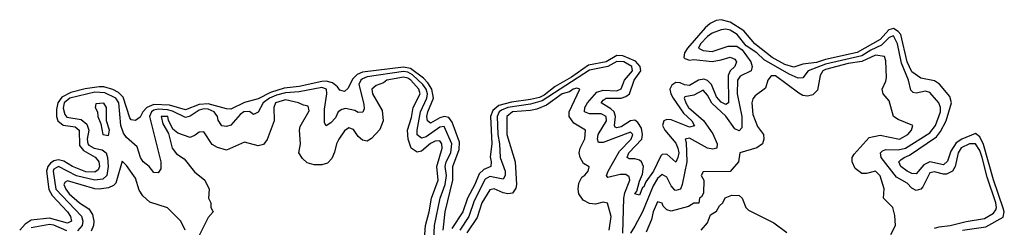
# Model space of a CAD drawing. Header units: inches. Extents: x 2671394 to 2765652, y 830470 to 955458.
# Tile 140 of 256: x 2754099 to 2758438, y 854962 to 855876. Entities that reach past the tile are written whole.
import ezdxf

# ---------------------------------------------------------------- set-up
doc = ezdxf.new("R2010")
doc.units = ezdxf.units.IN
doc.header["$MEASUREMENT"] = 0
doc.layers.add('C7855', color=7, linetype='Continuous')

msp = doc.modelspace()

# ---------------------------------------------------------------- linework, layer by layer
at = {"layer": 'C7855', "color": 2}
for points, elevation in [([(2758254, 854950), (2758355.7, 854964.3), (2758432.4, 855007.6), (2758437.7, 855030), (2758433.2, 855046.8), (2758390, 855171.6), (2758346.7, 855326.7), (2758330, 855360.5), (2758310, 855374.5), (2758250, 855349.8), (2758226.2, 855333.8), (2758202.3, 855297.7), (2758186.8, 855253.2), (2758170, 855237.4), (2758109.2, 855250.8), (2758083.2, 855236.8), (2758050, 855198), (2758030, 855199.7), (2758010, 855208.6), (2757982.4, 855230), (2757972.3, 855250), (2757981.4, 855258.6), (2757996, 855270), (2758020.5, 855279.5), (2758139.2, 855360.8), (2758156.9, 855383.1), (2758180.9, 855430), (2758204.7, 855510), (2758197.1, 855537.1), (2758151.6, 855591.6), (2758130, 855606), (2758070, 855618), (2758030, 855646.2), (2758009.3, 855690), (2757981.4, 855810), (2757970, 855823.5), (2757950, 855836.2), (2757928.3, 855831.7), (2757890, 855788.4), (2757790, 855731.3), (2757650, 855700.4), (2757610, 855687.5), (2757550, 855680.3), (2757510, 855667), (2757470, 855678.3), (2757415.3, 855710), (2757338.4, 855770), (2757290, 855827), (2757230, 855865), (2757190, 855875.5), (2757167.8, 855872.2), (2757141, 855859), (2757119.6, 855840.4), (2757041.8, 855750), (2757029, 855730), (2757025.3, 855710), (2757030, 855704.4), (2757050, 855698.3), (2757070, 855700.2), (2757150, 855692.2), (2757190, 855698.5), (2757230, 855711.4), (2757250, 855702), (2757257.6, 855690), (2757250.4, 855670), (2757229.1, 855650.9), (2757220.3, 855630), (2757222, 855510), (2757210, 855503), (2757190, 855513), (2757170, 855536.2), (2757147.4, 855590), (2757130, 855608.5), (2757113.9, 855613.9), (2757090, 855609.7), (2757050, 855585.6), (2757029.1, 855589.1), (2757010, 855598.5), (2756990, 855599.7), (2756972.4, 855587.6), (2756964, 855570), (2756967.6, 855550), (2756978, 855530), (2757023.9, 855463.9), (2757061.1, 855430), (2757072, 855408), (2757050, 855403.1), (2756970, 855435.4), (2756950, 855436.9), (2756937.3, 855430), (2756932.2, 855410), (2756941.1, 855390), (2756990, 855332), (2756999.6, 855310), (2757003.1, 855290), (2756999.5, 855270), (2756990, 855249), (2756950, 855284.7), (2756930, 855282.4), (2756923.7, 855276.3), (2756891.3, 855210), (2756857.8, 855162.2), (2756850, 855140.9), (2756843.1, 855136.9), (2756830, 855103.7), (2756809.7, 855110), (2756818.4, 855121.6), (2756830, 855166), (2756843.9, 855196.1), (2756847.2, 855230), (2756838.7, 855250), (2756830, 855257.4), (2756810, 855263.5), (2756784.2, 855264.2), (2756776, 855270), (2756783.1, 855290), (2756840.4, 855350), (2756844.1, 855370), (2756838.9, 855398.9), (2756823.1, 855423.1), (2756810, 855433.3), (2756790, 855431.3), (2756750, 855403.8), (2756730, 855400.5), (2756723.5, 855403.5), (2756719.7, 855410), (2756725, 855450), (2756718.5, 855470), (2756703.9, 855483.9), (2756660.7, 855510), (2756670, 855522), (2756684, 855530), (2756750, 855531), (2756770, 855537.3), (2756786.6, 855550), (2756806.2, 855610), (2756836.4, 855650), (2756833.1, 855670), (2756813, 855693), (2756757.3, 855717.3), (2756730, 855717.5), (2756683.1, 855690), (2756604.9, 855675.1), (2756530, 855622.5), (2756458.9, 855581.1), (2756410, 855543.1), (2756390, 855533.7), (2756350, 855523.9), (2756266.8, 855513.2), (2756210, 855498.3), (2756184.3, 855475.7), (2756173.8, 855450), (2756179.2, 855330), (2756172.7, 855272.7), (2756176.9, 855250), (2756174.4, 855230), (2756143.6, 855216.4), (2756123, 855197), (2756104.4, 855150), (2756072, 855090), (2756051.3, 855030), (2756003, 854957)], 2), ([(2758130, 854958.5), (2758150, 854964.5), (2758199, 854970), (2758270, 854988.5), (2758350, 855000.7), (2758390, 855024.4), (2758400.7, 855039.3), (2758403.7, 855050), (2758399.9, 855070), (2758362.6, 855182.6), (2758340.5, 855270), (2758330, 855299.7), (2758310, 855329.8), (2758284.9, 855330), (2758247.7, 855312.3), (2758234.5, 855290), (2758220.7, 855230), (2758210, 855209.7), (2758183.5, 855196.5), (2758170, 855195.5), (2758130, 855206.3), (2758110, 855202), (2758079.2, 855140.8), (2758070, 855129.6), (2758050, 855123.6), (2758030, 855134.5), (2758010, 855156.3), (2757962.5, 855182.5), (2757895.1, 855270), (2757892, 855290), (2757901.3, 855298.7), (2757915.6, 855304.4), (2757970, 855303.2), (2758002, 855310), (2758110, 855378.6), (2758134.8, 855410), (2758155.8, 855470), (2758156, 855490), (2758149.7, 855509.7), (2758110, 855555.6), (2758090, 855560.5), (2758050, 855551.8), (2758035.9, 855555.9), (2758025.6, 855565.6), (2758015.3, 855610), (2757984.5, 855684.5), (2757966.9, 855770), (2757950, 855805.1), (2757930, 855797.8), (2757896.5, 855763.5), (2757850, 855742.2), (2757810, 855717.3), (2757650, 855680.6), (2757573.4, 855650), (2757550, 855619.6), (2757530, 855618.5), (2757490, 855636.2), (2757379.4, 855699.4), (2757347.6, 855730), (2757300.7, 855760.7), (2757260.5, 855810), (2757230, 855829.6), (2757210, 855833.5), (2757190, 855831.1), (2757150, 855816.9), (2757130, 855802.4), (2757099.5, 855770), (2757090.7, 855750), (2757110, 855739.5), (2757150, 855735.8), (2757220.7, 855759.3), (2757258.6, 855758.6), (2757282.5, 855742.5), (2757321.3, 855690), (2757327, 855670), (2757321.6, 855650), (2757273.4, 855626.6), (2757262, 855610), (2757260.7, 855550), (2757280.7, 855450), (2757280.5, 855399.5), (2757270, 855386.6), (2757250, 855396.2), (2757211.3, 855451.3), (2757148.4, 855508.4), (2757130, 855543.7), (2757110, 855565.1), (2757070, 855544), (2757030, 855536), (2757027, 855530), (2757033.7, 855510), (2757045.5, 855490), (2757111.8, 855431.8), (2757153.5, 855373.5), (2757172, 855330), (2757170.5, 855310), (2757153.5, 855306.5), (2757130, 855311.1), (2757050, 855354), (2757031.3, 855350), (2757036.1, 855336.1), (2757038.4, 855250), (2757018.9, 855150), (2757010.3, 855130), (2756990, 855123.6), (2756986.3, 855126.3), (2756970, 855144.5), (2756950, 855182.9), (2756930, 855195.1), (2756910, 855176.9), (2756890, 855144.7), (2756842.8, 855030), (2756810, 854967), (2756790, 854937)], 6), ([(2756756.5, 854936.5), (2756761.8, 855090), (2756765.7, 855114.3), (2756788, 855170), (2756784.2, 855184.2), (2756770, 855195.1), (2756744.8, 855195.2), (2756690, 855182), (2756685.2, 855190), (2756692.3, 855210), (2756742.7, 855297.3), (2756793.7, 855350), (2756800.5, 855370), (2756790, 855380.5), (2756670, 855335.4), (2756650, 855336), (2756644.4, 855350), (2756648.6, 855370), (2756684.2, 855430), (2756683.5, 855450), (2756661.1, 855461.1), (2756610, 855462.2), (2756588, 855470), (2756589.7, 855490), (2756601.5, 855510), (2756642.8, 855557.2), (2756670, 855565.2), (2756730, 855562.3), (2756748.8, 855571.2), (2756764.2, 855610), (2756798.8, 855650), (2756796.1, 855670), (2756761.6, 855690), (2756730, 855692.3), (2756690, 855669.9), (2756610, 855654.2), (2756401.8, 855518.2), (2756350, 855503.4), (2756250, 855489.9), (2756222.2, 855477.8), (2756211.2, 855470), (2756202.5, 855450), (2756205.7, 855370), (2756213.7, 855330), (2756216.9, 855270), (2756238.6, 855210), (2756239, 855190), (2756230, 855174), (2756170, 855185.8), (2756150, 855174.7), (2756101.2, 855078.8), (2756078.5, 855010), (2756038.6, 854950)], 6), ([(2757938, 854930), (2757958, 854970), (2757954.6, 855014.6), (2757946, 855050), (2757906, 855090), (2757908, 855132), (2757890, 855188.7), (2757870, 855209), (2757830, 855199), (2757810, 855199), (2757780.9, 855220.9), (2757768, 855250), (2757768, 855270), (2757776.5, 855283.5), (2757842.4, 855357.6), (2757890, 855368.2), (2757975.3, 855350), (2758012.3, 855370), (2758029, 855390), (2758035.3, 855410), (2757970, 855436), (2757949.4, 855449.4), (2757930, 855518), (2757904, 855550), (2757899, 855570), (2757915.5, 855604.5), (2757918, 855622), (2757915.1, 855695.1), (2757910, 855714), (2757870, 855718.9), (2757810, 855691.3), (2757750, 855682.9), (2757650, 855656.5), (2757638.3, 855650), (2757627, 855630), (2757614.6, 855565.4), (2757594.4, 855545.6), (2757570, 855539.5), (2757550, 855542.7), (2757533, 855553), (2757430, 855629.2), (2757410, 855628.7), (2757396, 855610), (2757385.4, 855574.6), (2757339.8, 855540.2), (2757330, 855528), (2757325.5, 855510), (2757330, 855458), (2757350, 855406), (2757376, 855370), (2757378, 855350), (2757372, 855330), (2757347.9, 855312.1), (2757272, 855290), (2757266, 855250), (2757230, 855208), (2757110, 855206), (2757102, 855190), (2757114, 855170), (2757112.7, 855112.7), (2757103.6, 855096.4), (2757094, 855090), (2757092, 855068), (2757070, 855068), (2757046.4, 855053.6), (2756970, 855033.2), (2756950, 855039), (2756935.1, 855055.1), (2756930, 855068), (2756910, 855074), (2756890.8, 855030), (2756883.8, 854996.2), (2756859.5, 854940.5)], 10), ([(2755964.4, 854950), (2755973.5, 855030), (2756007.5, 855170), (2756008, 855230), (2756036, 855304), (2756037.4, 855337.4), (2756005.3, 855425.3), (2755990, 855444.7), (2755970, 855449.8), (2755950, 855443.5), (2755910, 855420.5), (2755896.2, 855430), (2755893.7, 855450), (2755897.6, 855470), (2755922.6, 855530), (2755915, 855570), (2755897.5, 855597.5), (2755877.9, 855617.9), (2755821, 855661), (2755790, 855667.5), (2755610, 855645.2), (2755585.9, 855634.1), (2755565.5, 855614.5), (2755545.8, 855574.2), (2755530, 855559.3), (2755510, 855565.2), (2755500.1, 855580.1), (2755477.9, 855597.9), (2755450, 855604.9), (2755430, 855604.2), (2755330, 855582), (2755265, 855575), (2755204.1, 855555.9), (2755150, 855528), (2755090, 855510.7), (2755030, 855482.7), (2755010, 855483.5), (2754930, 855505), (2754890, 855501.9), (2754830, 855479.4), (2754759, 855499), (2754690, 855502.6), (2754659.6, 855490), (2754642, 855470), (2754630, 855446.6), (2754610, 855431.6), (2754590, 855435.1), (2754584.4, 855444.4), (2754554.7, 855534.7), (2754535.2, 855555.2), (2754510, 855568.5), (2754470, 855580.5), (2754450, 855580.7), (2754387.9, 855572.1), (2754324.4, 855555.6), (2754285.2, 855534.8), (2754267.5, 855510), (2754261.2, 855481.2), (2754261.2, 855450), (2754266.7, 855430), (2754290, 855411.3), (2754343.9, 855403.9), (2754361.7, 855390), (2754362.9, 855322.9), (2754380, 855300), (2754431.5, 855271.5), (2754440.9, 855260.9), (2754447.6, 855250), (2754450.2, 855230.2), (2754444.4, 855215.6), (2754430, 855204.2), (2754390, 855206.6), (2754331.6, 855230), (2754293.6, 855253.6), (2754270, 855259.8), (2754250, 855255.4), (2754234.9, 855245.1), (2754223, 855230), (2754217.3, 855210), (2754227.9, 855127.9), (2754242.3, 855102.3), (2754310.2, 855030), (2754322.6, 855010), (2754328, 854990), (2754310, 854980.4), (2754230, 855002.2), (2754150, 854994), (2754123.6, 854976.4), (2754099.1, 854950)], 2), ([(2755921.8, 854878.2), (2755926.3, 854970), (2755951.4, 855090), (2755974, 855150), (2755979.1, 855190), (2755974.5, 855230), (2755979, 855250), (2755998.2, 855290), (2756004, 855330), (2755970, 855406), (2755950, 855403.5), (2755890, 855360.3), (2755870, 855354), (2755850, 855369.5), (2755849.8, 855390), (2755864.7, 855470), (2755893.3, 855530), (2755895.8, 855550), (2755889.9, 855570), (2755875.9, 855590), (2755830, 855633.1), (2755810, 855644.6), (2755790, 855647.8), (2755630, 855624.3), (2755610, 855616.2), (2755601.8, 855610), (2755593.6, 855590), (2755615.8, 855504.2), (2755616.4, 855483.6), (2755610.5, 855469.5), (2755590, 855467.3), (2755575.8, 855475.8), (2755534.9, 855485.1), (2755518.7, 855481.3), (2755502, 855470), (2755490, 855444), (2755470, 855422), (2755450, 855408.7), (2755442, 855422), (2755442.3, 855482.3), (2755453.1, 855550), (2755451.1, 855570), (2755430, 855576.8), (2755330, 855557.8), (2755270, 855554.1), (2755230, 855543), (2755200.3, 855530), (2755172.2, 855510), (2755150, 855469), (2755130, 855459.3), (2755111.2, 855471.2), (2755087.3, 855470), (2755070, 855458.4), (2755030, 855412.3), (2755010, 855406), (2754990, 855409.4), (2754974.2, 855434.2), (2754971.1, 855450), (2754956.4, 855470), (2754930, 855481.9), (2754910, 855483.6), (2754890, 855477.6), (2754850, 855451.6), (2754830, 855445.1), (2754772.8, 855472.8), (2754750, 855479.1), (2754710, 855481.7), (2754690, 855477.2), (2754679.2, 855470), (2754671, 855450), (2754721.6, 855250), (2754721, 855219), (2754710, 855202), (2754690, 855204), (2754669.3, 855230), (2754642.9, 855250), (2754631.8, 855270), (2754616.6, 855316.6), (2754570, 855357), (2754557, 855377), (2754545, 855410), (2754536, 855510), (2754523.1, 855530), (2754474.6, 855554.6), (2754430, 855556.6), (2754319.6, 855530), (2754295.5, 855510), (2754290, 855486), (2754298.4, 855458.4), (2754307.4, 855447.4), (2754370, 855436.2), (2754395.6, 855415.6), (2754403.5, 855390), (2754396.5, 855350), (2754399.1, 855330), (2754404.2, 855324.2), (2754428, 855310), (2754463.2, 855303.2), (2754479.5, 855290), (2754485.8, 855270), (2754488.4, 855230), (2754482.8, 855190), (2754466, 855174), (2754430, 855169.1), (2754350, 855189), (2754270, 855229.8), (2754250, 855218.3), (2754245.9, 855210), (2754258.9, 855130), (2754371.5, 855011.5), (2754377.6, 854990), (2754374.7, 854970), (2754353.5, 854946.5)], 6), ([(2755882.4, 854910), (2755886.6, 854970), (2755903.1, 855030), (2755913.1, 855090), (2755943.1, 855170), (2755937.2, 855230), (2755961.3, 855310), (2755958.7, 855330), (2755950, 855342), (2755930, 855341.3), (2755910, 855330.9), (2755870, 855298), (2755850, 855293), (2755824.7, 855310), (2755810.9, 855350), (2755808.2, 855390), (2755825.8, 855445.8), (2755833.3, 855490), (2755863.5, 855550), (2755858.5, 855570), (2755822.6, 855610), (2755810, 855618.4), (2755790, 855623.1), (2755716.3, 855610), (2755702.4, 855597.6), (2755670, 855586.6), (2755650.7, 855570), (2755653, 855550), (2755696, 855476), (2755701.1, 855430), (2755686.7, 855393.3), (2755650, 855352.7), (2755630, 855341.2), (2755610, 855345.2), (2755590, 855361.2), (2755570, 855392), (2755550, 855399.5), (2755530, 855386.6), (2755504.9, 855350), (2755494.4, 855330), (2755486.7, 855293.3), (2755474.9, 855265.1), (2755454.9, 855245.1), (2755430, 855237), (2755397.2, 855237.2), (2755365.8, 855245.8), (2755345.1, 855265.1), (2755329.5, 855289.5), (2755336.2, 855330), (2755331.5, 855390), (2755334.7, 855405.3), (2755374.8, 855474.8), (2755370, 855495.3), (2755350, 855499), (2755328, 855510), (2755270, 855523.7), (2755226, 855510), (2755219.3, 855490), (2755220.7, 855430), (2755190, 855348), (2755173.7, 855326.3), (2755150, 855321.2), (2755090, 855337.2), (2755010, 855301.2), (2754970, 855312.7), (2754947.3, 855327.3), (2754910, 855382), (2754890, 855381.2), (2754872.7, 855367.3), (2754850, 855358), (2754796.2, 855376.2), (2754774.5, 855394.5), (2754754.2, 855434.2), (2754751.8, 855450), (2754722, 855450), (2754730, 855418), (2754754.8, 855374.8), (2754770.8, 855310), (2754790, 855286), (2754823.4, 855263.4), (2754870, 855206), (2754914.8, 855170), (2754934, 855130), (2754931.3, 855090), (2754942, 855070), (2754942, 855050), (2754952, 855030), (2754930, 855006), (2754890, 854926)], 10), ([(2756696.2, 854950), (2756706, 855010), (2756688.9, 855068.9), (2756670, 855072.7), (2756635.9, 855064.1), (2756610, 855066.6), (2756582.4, 855082.4), (2756562.7, 855110), (2756559.3, 855130), (2756563.2, 855156.8), (2756576.5, 855183.5), (2756590, 855191.3), (2756604, 855210), (2756608, 855228), (2756583.2, 855243.2), (2756568.7, 855270), (2756564, 855290), (2756569, 855310), (2756590, 855352), (2756592.7, 855390), (2756540.4, 855420.4), (2756520.9, 855450), (2756520.9, 855470), (2756568, 855570), (2756553.8, 855573.8), (2756538, 855570), (2756522, 855558), (2756490, 855549.6), (2756420.4, 855499.6), (2756377.8, 855482.2), (2756350, 855475.5), (2756270.8, 855470), (2756244.9, 855450), (2756244.9, 855370), (2756283, 855250), (2756288.8, 855151.2), (2756285.8, 855134.2), (2756270, 855112), (2756250, 855109.4), (2756230, 855113.3), (2756190, 855131.5), (2756170, 855126.6), (2756135.3, 855070), (2756115.1, 855004.9), (2756070, 854938)], 10), ([(2754828.7, 854950), (2754808.7, 854990), (2754750, 855048.7), (2754673.2, 855073.2), (2754641.5, 855101.5), (2754626, 855126), (2754610, 855179), (2754570, 855234), (2754550, 855254), (2754522.9, 855157.1), (2754513.1, 855146.9), (2754490, 855135.8), (2754450, 855129.6), (2754430, 855132.1), (2754310, 855166.6), (2754298.8, 855161.2), (2754293.4, 855150), (2754302, 855130), (2754317.6, 855110), (2754363.1, 855070), (2754404, 855044), (2754419.3, 855019.3), (2754425.7, 854990), (2754423.7, 854970), (2754414.3, 854945.7)], 10), ([(2757102, 854950), (2757130, 854982), (2757143.1, 855016.9), (2757170, 855034), (2757183.1, 855056.9), (2757198, 855070), (2757207.3, 855092.7), (2757236.4, 855103.6), (2757270, 855102), (2757282, 855090), (2757298, 855050), (2757310, 855038), (2757422, 854982), (2757479.9, 854939.9)], 10), ([(2754306.5, 854946.5), (2754250, 854971.2), (2754230, 854974.4), (2754150, 854959.8)], 6)]:
    msp.add_lwpolyline(points, dxfattribs=dict(at, elevation=elevation))
at = {"layer": 'C7855', "color": 2, "elevation": 10}
msp.add_lwpolyline([(2754470, 855508), (2754434, 855506), (2754432, 855490), (2754442, 855470), (2754442.8, 855450), (2754456.9, 855416.9), (2754466, 855370), (2754490, 855366.8), (2754495.1, 855390), (2754482, 855430), (2754482, 855490)], close=True, dxfattribs=at)

doc.saveas('drawing.dxf')
